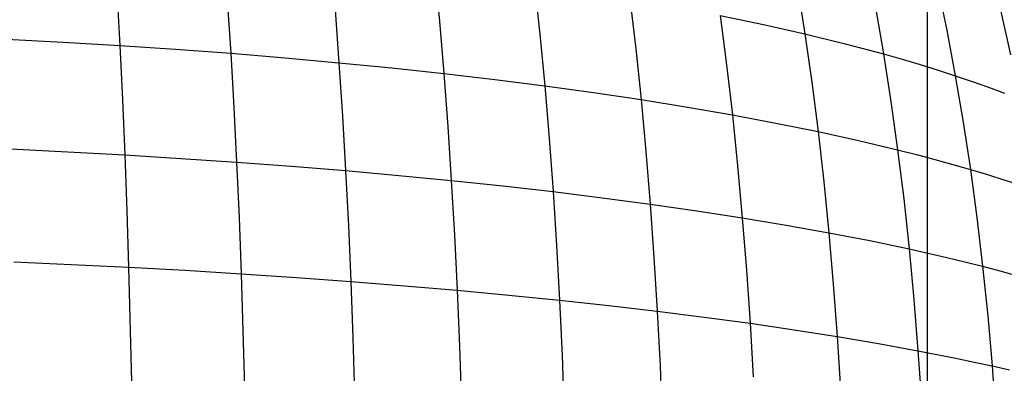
# Model space of a CAD drawing. Extents: x -274 to 274, y -220 to 276.
# Tile 152 of 164: x 200.56 to 204.76, y 221.6 to 223.11. Entities that reach past the tile are written whole.
import ezdxf

# ---------------------------------------------------------------- set-up
doc = ezdxf.new("R2010")
doc.units = 0
doc.layers.add('PREDEFINITO', color=7, linetype='CONTINUOUS')

msp = doc.modelspace()

# ---------------------------------------------------------------- linework, layer by layer
at = {"layer": 'PREDEFINITO'}
for p, q in [((204.4358, 218.8967, 1), (204.4358, 232.9908, 1)), ((202.3324, 223.3182, 752.0456), (202.3529, 223.0995, 752.1252)), ((202.7586, 223.2607, 751.8843), (202.7814, 223.0444, 751.9631)), ((204.4778, 223.2503, 750.7329), (204.5173, 223.0611, 750.8128)), ((200.9767, 223.2242, 752.5299), (200.9893, 222.9964, 752.6082)), ((203.8807, 223.2479, 751.2448), (203.9126, 223.0457, 751.3238)), ((201.4482, 223.1894, 752.4089), (201.4628, 222.9629, 752.4866)), ((203.1656, 223.1961, 751.71), (203.1906, 222.9827, 751.7879)), ((201.9077, 223.1478, 752.2739), (201.9244, 222.923, 752.3509)), ((203.5511, 223.1244, 751.5231), (203.5782, 222.9143, 751.6)), ((203.5511, 223.1244, 751.5231), (203.735, 223.0859, 751.425)), ((204.2134, 223.1582, 751.0346), (204.2476, 222.9601, 751.1125)), ((204.7478, 223.1412, 750.501), (204.7899, 222.957, 750.5797)), ((202.3529, 223.0995, 752.1252), (202.3717, 222.8768, 752.2014)), ((203.735, 223.0859, 751.425), (203.9126, 223.0457, 751.3238)), ((202.7814, 223.0444, 751.9631), (202.8021, 222.8243, 752.0385)), ((203.9126, 223.0457, 751.3238), (203.9419, 222.8394, 751.3997)), ((203.9126, 223.0457, 751.3238), (204.0836, 223.0037, 751.2197)), ((204.5173, 223.0611, 750.8128), (204.5539, 222.8676, 750.8896)), ((200.5062, 223.0235, 752.7153), (200.7487, 223.0107, 752.6636)), ((200.7487, 223.0107, 752.6636), (200.9893, 222.9964, 752.6082)), ((204.0836, 223.0037, 751.2197), (204.2476, 222.9601, 751.1125)), ((200.9893, 222.9964, 752.6082), (201.0006, 222.765, 752.6829)), ((200.9893, 222.9964, 752.6082), (201.2274, 222.9805, 752.5492)), ((201.2274, 222.9805, 752.5492), (201.4628, 222.9629, 752.4866)), ((201.4628, 222.9629, 752.4866), (201.4761, 222.7328, 752.5608)), ((201.4628, 222.9629, 752.4866), (201.6953, 222.9438, 752.4205)), ((203.1906, 222.9827, 751.7879), (203.2134, 222.7655, 751.8625)), ((204.2476, 222.9601, 751.1125), (204.2791, 222.7579, 751.1873)), ((204.2476, 222.9601, 751.1125), (204.327, 222.9376, 751.0579)), ((201.6953, 222.9438, 752.4205), (201.9244, 222.923, 752.3509)), ((201.9244, 222.923, 752.3509), (201.9395, 222.6947, 752.4245)), ((201.9244, 222.923, 752.3509), (202.15, 222.9007, 752.2779)), ((203.5782, 222.9143, 751.6), (203.603, 222.7005, 751.6736)), ((204.327, 222.9376, 751.0579), (204.4045, 222.9147, 751.0025)), ((204.4045, 222.9147, 751.0025), (204.4801, 222.8913, 750.9464)), ((202.15, 222.9007, 752.2779), (202.3717, 222.8768, 752.2014)), ((202.3717, 222.8768, 752.2014), (202.3886, 222.6506, 752.2743)), ((202.3717, 222.8768, 752.2014), (202.5892, 222.8514, 752.1216)), ((204.4801, 222.8913, 750.9464), (204.5539, 222.8676, 750.8896)), ((202.5892, 222.8514, 752.1216), (202.8021, 222.8243, 752.0385)), ((203.9419, 222.8394, 751.3997), (203.9686, 222.6292, 751.4724)), ((204.5539, 222.8676, 750.8896), (204.5874, 222.6699, 750.9633)), ((204.5539, 222.8676, 750.8896), (204.6256, 222.8434, 750.8321)), ((204.6256, 222.8434, 750.8321), (204.6954, 222.8188, 750.7738)), ((202.8021, 222.8243, 752.0385), (202.8209, 222.6006, 752.1106)), ((202.8021, 222.8243, 752.0385), (203.0103, 222.7957, 751.9521)), ((203.0103, 222.7957, 751.9521), (203.2134, 222.7655, 751.8625)), ((204.6954, 222.8188, 750.7738), (204.7631, 222.7938, 750.7149)), ((201.0006, 222.765, 752.6829), (201.0107, 222.5302, 752.7541)), ((203.2134, 222.7655, 751.8625), (203.2339, 222.5447, 751.9337)), ((203.2134, 222.7655, 751.8625), (203.411, 222.7338, 751.7696)), ((204.2791, 222.7579, 751.1873), (204.3077, 222.5519, 751.259)), ((201.4761, 222.7328, 752.5608), (201.4879, 222.4994, 752.6315)), ((203.411, 222.7338, 751.7696), (203.603, 222.7005, 751.6736)), ((201.9395, 222.6947, 752.4245), (201.953, 222.463, 752.4946)), ((203.603, 222.7005, 751.6736), (203.6253, 222.4831, 751.744)), ((203.603, 222.7005, 751.6736), (203.7889, 222.6656, 751.5745)), ((203.7889, 222.6656, 751.5745), (203.9686, 222.6292, 751.4724)), ((204.5874, 222.6699, 750.9633), (204.618, 222.4685, 751.0338)), ((202.3886, 222.6506, 752.2743), (202.4038, 222.4211, 752.3437)), ((203.9686, 222.6292, 751.4724), (203.9927, 222.4156, 751.5418)), ((203.9686, 222.6292, 751.4724), (204.1416, 222.5913, 751.3672)), ((202.8209, 222.6006, 752.1106), (202.8377, 222.3736, 752.1793)), ((204.1416, 222.5913, 751.3672), (204.3077, 222.5519, 751.259)), ((200.524, 222.5554, 752.8622), (201.0107, 222.5302, 752.7541)), ((203.2339, 222.5447, 751.9337), (203.2523, 222.3207, 752.0016)), ((204.3077, 222.5519, 751.259), (204.3336, 222.3424, 751.3274)), ((204.3077, 222.5519, 751.259), (204.3881, 222.5316, 751.2038)), ((201.0107, 222.5302, 752.7541), (201.0196, 222.2924, 752.8218)), ((201.0107, 222.5302, 752.7541), (201.2506, 222.5155, 752.6946)), ((201.2506, 222.5155, 752.6946), (201.4879, 222.4994, 752.6315)), ((201.4879, 222.4994, 752.6315), (201.4983, 222.263, 752.6986)), ((201.4879, 222.4994, 752.6315), (201.7221, 222.4819, 752.5648)), ((204.3881, 222.5316, 751.2038), (204.4666, 222.511, 751.1478)), ((204.4666, 222.511, 751.1478), (204.5433, 222.4899, 751.0912)), ((201.7221, 222.4819, 752.5648), (201.953, 222.463, 752.4946)), ((201.953, 222.463, 752.4946), (201.9649, 222.2283, 752.5612)), ((201.953, 222.463, 752.4946), (202.1804, 222.4427, 752.4209)), ((203.6253, 222.4831, 751.744), (203.6453, 222.2624, 751.811)), ((204.5433, 222.4899, 751.0912), (204.618, 222.4685, 751.0338)), ((204.618, 222.4685, 751.0338), (204.6456, 222.2636, 751.1012)), ((204.618, 222.4685, 751.0338), (204.6908, 222.4468, 750.9757)), ((202.1804, 222.4427, 752.4209), (202.4038, 222.4211, 752.3437)), ((202.4038, 222.4211, 752.3437), (202.4171, 222.1886, 752.4097)), ((202.4038, 222.4211, 752.3437), (202.623, 222.398, 752.2632)), ((203.9927, 222.4156, 751.5418), (204.0142, 222.1987, 751.6079)), ((204.6908, 222.4468, 750.9757), (204.7616, 222.4246, 750.9169)), ((204.7616, 222.4246, 750.9169), (204.8303, 222.4021, 750.8574)), ((202.623, 222.398, 752.2632), (202.8377, 222.3736, 752.1793)), ((202.8377, 222.3736, 752.1793), (202.8525, 222.1437, 752.2446)), ((202.8377, 222.3736, 752.1793), (203.0476, 222.3479, 752.0921)), ((203.0476, 222.3479, 752.0921), (203.2523, 222.3207, 752.0016)), ((204.3336, 222.3424, 751.3274), (204.3567, 222.1298, 751.3925)), ((201.0196, 222.2924, 752.8218), (201.0274, 222.0519, 752.8858)), ((203.2523, 222.3207, 752.0016), (203.2685, 222.0937, 752.0661)), ((203.2523, 222.3207, 752.0016), (203.4517, 222.2922, 751.9079)), ((203.4517, 222.2922, 751.9079), (203.6453, 222.2624, 751.811)), ((201.4983, 222.263, 752.6986), (201.5073, 222.0238, 752.7622)), ((203.6453, 222.2624, 751.811), (203.6629, 222.0388, 751.8747)), ((203.6453, 222.2624, 751.811), (203.8329, 222.2312, 751.711)), ((204.6456, 222.2636, 751.1012), (204.6703, 222.0556, 751.1653)), ((201.9649, 222.2283, 752.5612), (201.9753, 221.9909, 752.6242)), ((203.8329, 222.2312, 751.711), (204.0142, 222.1987, 751.6079)), ((202.4171, 222.1886, 752.4097), (202.4287, 221.9533, 752.4722)), ((204.0142, 222.1987, 751.6079), (204.0332, 221.9789, 751.6707)), ((204.0142, 222.1987, 751.6079), (204.1889, 222.1649, 751.5017)), ((204.1889, 222.1649, 751.5017), (204.3567, 222.1298, 751.3925)), ((202.8525, 222.1437, 752.2446), (202.8653, 221.911, 752.3064)), ((204.3567, 222.1298, 751.3925), (204.377, 221.9142, 751.4544)), ((204.3567, 222.1298, 751.3925), (204.5172, 222.0933, 751.2804)), ((200.5378, 222.0752, 752.9947), (201.0274, 222.0519, 752.8858)), ((203.2685, 222.0937, 752.0661), (203.2826, 221.8641, 752.1272)), ((204.5172, 222.0933, 751.2804), (204.5947, 222.0746, 751.2232)), ((204.5947, 222.0746, 751.2232), (204.6703, 222.0556, 751.1653)), ((201.0274, 222.0519, 752.8858), (201.0393, 221.5638, 753.0028)), ((201.0274, 222.0519, 752.8858), (201.2687, 222.0385, 752.8258)), ((201.2687, 222.0385, 752.8258), (201.5073, 222.0238, 752.7622)), ((203.6629, 222.0388, 751.8747), (203.6782, 221.8126, 751.935)), ((204.6703, 222.0556, 751.1653), (204.692, 221.8446, 751.2262)), ((204.6703, 222.0556, 751.1653), (204.7439, 222.0363, 751.1067)), ((204.7439, 222.0363, 751.1067), (204.8155, 222.0166, 751.0473)), ((201.5073, 222.0238, 752.7622), (201.5212, 221.5385, 752.8784)), ((201.5073, 222.0238, 752.7622), (201.7429, 222.008, 752.695)), ((201.7429, 222.008, 752.695), (201.9753, 221.9909, 752.6242)), ((201.9753, 221.9909, 752.6242), (201.984, 221.7511, 752.6837)), ((201.9753, 221.9909, 752.6242), (202.2039, 221.9727, 752.5499)), ((202.2039, 221.9727, 752.5499), (202.4287, 221.9533, 752.4722)), ((202.4287, 221.9533, 752.4722), (202.4385, 221.7157, 752.5311)), ((202.4287, 221.9533, 752.4722), (202.6493, 221.9328, 752.391)), ((204.0332, 221.9789, 751.6707), (204.0497, 221.7565, 751.7301)), ((202.6493, 221.9328, 752.391), (202.8653, 221.911, 752.3064)), ((202.8653, 221.911, 752.3064), (202.8761, 221.676, 752.3646)), ((202.8653, 221.911, 752.3064), (203.0765, 221.8881, 752.2184)), ((204.377, 221.9142, 751.4544), (204.3947, 221.696, 751.5129)), ((203.0765, 221.8881, 752.2184), (203.2826, 221.8641, 752.1272)), ((203.2826, 221.8641, 752.1272), (203.2944, 221.6321, 752.1848)), ((203.2826, 221.8641, 752.1272), (203.4832, 221.8389, 752.0327)), ((203.4832, 221.8389, 752.0327), (203.6782, 221.8126, 751.935)), ((204.692, 221.8446, 751.2262), (204.7109, 221.6311, 751.2837)), ((203.6782, 221.8126, 751.935), (203.6911, 221.584, 751.9918)), ((203.6782, 221.8126, 751.935), (203.8671, 221.7851, 751.8341)), ((203.8671, 221.7851, 751.8341), (204.0497, 221.7565, 751.7301)), ((201.984, 221.7511, 752.6837), (201.9911, 221.5092, 752.7395)), ((204.0497, 221.7565, 751.7301), (204.0636, 221.5318, 751.7861)), ((204.0497, 221.7565, 751.7301), (204.2256, 221.7268, 751.623)), ((202.4385, 221.7157, 752.5311), (202.4465, 221.476, 752.5864)), ((204.2256, 221.7268, 751.623), (204.3947, 221.696, 751.5129)), ((204.3947, 221.696, 751.5129), (204.4096, 221.4755, 751.568)), ((204.3947, 221.696, 751.5129), (204.5565, 221.6641, 751.3998)), ((202.8761, 221.676, 752.3646), (202.885, 221.4389, 752.4193)), ((204.5565, 221.6641, 751.3998), (204.6347, 221.6477, 751.3421)), ((203.2944, 221.6321, 752.1848), (203.3042, 221.398, 752.2388)), ((204.6347, 221.6477, 751.3421), (204.7109, 221.6311, 751.2837)), ((204.7109, 221.6311, 751.2837), (204.7268, 221.4153, 751.3379)), ((204.7109, 221.6311, 751.2837), (204.7851, 221.6142, 751.2246))]:
    msp.add_line(p, q, dxfattribs=at)
at = {"layer": 'PREDEFINITO', "extrusion": (0.140503, 0.153332, 0.978135)}
msp.add_circle((1.9195, -134.262, 795.2989), 7, dxfattribs=at)
at = {"layer": 'PREDEFINITO', "extrusion": (0.011051, 0.01206, -0.999866)}
msp.add_arc((-204.4815, 225.8689, 3.9841), 9.564, 312.88743, 132.12118, dxfattribs=at)
at = {"layer": 'PREDEFINITO', "extrusion": (-0.004187, -0.004272, 0.999982)}
msp.add_arc((204.5265, 225.931, -1.5265), 9.2802, 47.94883, 227.04905, dxfattribs=at)
at = {"layer": 'PREDEFINITO', "extrusion": (-0.008284, -0.009039, 0.999925)}
msp.add_arc((204.1676, 225.5311, 0.5202), 9.5697, 47.91468, 227.08099, dxfattribs=at)
at = {"layer": 'PREDEFINITO', "extrusion": (0.002889, 0.003384, -0.99999)}
msp.add_arc((-204.1293, 225.4947, -3.4258), 9.357, 312.96915, 132.03142, dxfattribs=at)
at = {"layer": 'PREDEFINITO', "extrusion": (-2.65019e-16, -4.39465e-16, -1)}
msp.add_arc((-204.1457, 225.5114, -5), 8.8283, 313.00779, 131.99225, dxfattribs=at)
at = {"layer": 'PREDEFINITO'}
for centre, radius, start, end in [((204.3399, 225.7094, 2.5), 9.5877, 48.02367, 226.97579), ((204.4912, 225.893), 8.5751, 48.00135, 226.99757)]:
    msp.add_arc(centre, radius, start, end, dxfattribs=at)

doc.saveas('drawing.dxf')
